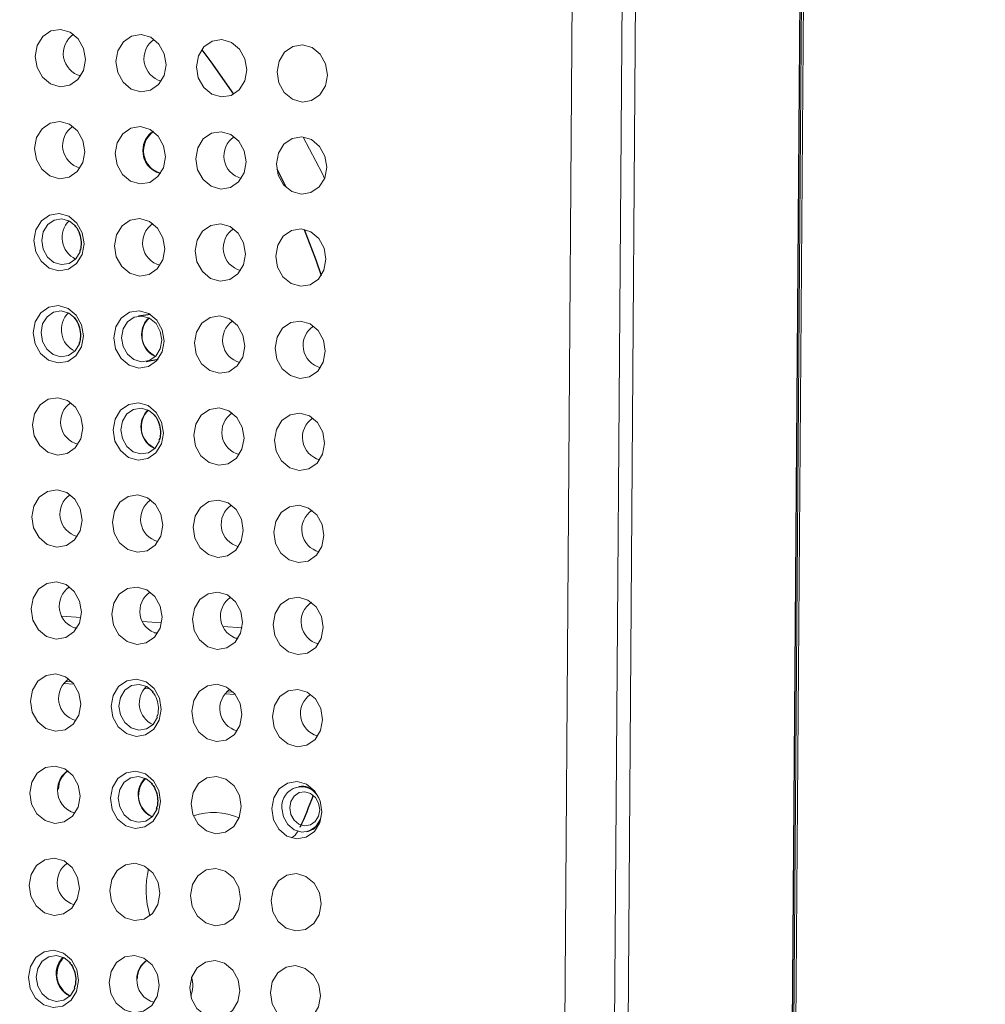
# Model space of a CAD drawing. Header units: millimetres. Extents: x -1472 to 1442, y -78 to 2620.
# Tile 83 of 102: x 741 to 783, y 927 to 969. Entities that reach past the tile are written whole.
import ezdxf

# ---------------------------------------------------------------- set-up
doc = ezdxf.new("R2010")
doc.units = ezdxf.units.MM

msp = doc.modelspace()

# ---------------------------------------------------------------- linework, layer by layer
at = {"color": 144, "linetype": 'Continuous', "lineweight": 18}
for p, q in [((778.202, 1418.07), (769.27, 208.404)), ((770.96, 449.989), (777.351, 1315.57)), ((761.045, 448.635), (767.436, 1314.216)), ((770.177, 1314.275), (763.785, 448.694)), ((766.546, 902.206), (767.809, 1073.319)), ((742.831, 943.285), (743.651, 943.233)), ((746.317, 943.063), (747.137, 943.01)), ((743.329, 942.798), (743.484, 942.788)), ((746.815, 942.575), (746.97, 942.566)), ((749.803, 942.84), (750.623, 942.788)), ((750.301, 942.353), (750.456, 942.343)), ((742.905, 940.384), (743.352, 940.355)), ((742.979, 940.466), (743.274, 940.447)), ((746.391, 940.161), (746.653, 940.145)), ((749.951, 940.021), (750.246, 940.002)), ((749.877, 939.939), (750.324, 939.911)), ((753.9, 934.298), (753.96, 934.308))]:
    msp.add_line(p, q, dxfattribs=at)
at = {"color": 7, "linetype": 'Continuous', "lineweight": 25}
for p, q in [((770.9, 449.965), (777.291, 1315.546)), ((752.119, 962.628), (752.504, 961.842)), ((746.656, 956.327), (746.139, 956.257)), ((746.475, 954.295), (746.986, 954.401))]:
    msp.add_line(p, q, dxfattribs=at)
at = {"color": 144, "linetype": 'Continuous', "lineweight": 18, "flags": 128}
for points in [[(743.848, 967.343), (743.762, 966.874), (743.524, 966.487), (743.169, 966.241), (742.753, 966.173), (742.339, 966.294), (741.988, 966.585), (741.756, 967.002), (741.677, 967.482), (741.763, 967.951), (742.001, 968.338), (742.356, 968.584), (742.772, 968.652), (743.186, 968.531), (743.537, 968.24), (743.769, 967.823), (743.848, 967.343)], [(747.334, 967.121), (747.248, 966.652), (747.01, 966.265), (746.655, 966.018), (746.239, 965.951), (745.825, 966.071), (745.474, 966.363), (745.242, 966.78), (745.163, 967.259), (745.249, 967.728), (745.487, 968.115), (745.841, 968.362), (746.258, 968.429), (746.672, 968.309), (747.023, 968.017), (747.255, 967.6), (747.334, 967.121)], [(750.82, 966.898), (750.734, 966.429), (750.496, 966.042), (750.141, 965.796), (749.725, 965.728), (749.311, 965.849), (748.96, 966.14), (748.728, 966.557), (748.649, 967.037), (748.735, 967.506), (748.973, 967.893), (749.327, 968.139), (749.744, 968.207), (750.158, 968.086), (750.509, 967.795), (750.741, 967.378), (750.82, 966.898)], [(754.306, 966.676), (754.22, 966.207), (753.982, 965.82), (753.627, 965.574), (753.211, 965.506), (752.797, 965.627), (752.446, 965.918), (752.214, 966.335), (752.135, 966.814), (752.221, 967.283), (752.459, 967.671), (752.813, 967.917), (753.23, 967.985), (753.644, 967.864), (753.995, 967.573), (754.227, 967.156), (754.306, 966.676)], [(743.819, 963.363), (743.733, 962.894), (743.494, 962.507), (743.14, 962.261), (742.724, 962.193), (742.309, 962.314), (741.959, 962.605), (741.727, 963.022), (741.648, 963.502), (741.734, 963.971), (741.972, 964.358), (742.326, 964.604), (742.742, 964.672), (743.157, 964.551), (743.507, 964.26), (743.74, 963.843), (743.819, 963.363)], [(747.305, 963.141), (747.219, 962.672), (746.98, 962.285), (746.626, 962.039), (746.21, 961.971), (745.795, 962.092), (745.445, 962.383), (745.213, 962.8), (745.133, 963.28), (745.22, 963.749), (745.458, 964.136), (745.812, 964.382), (746.228, 964.45), (746.643, 964.329), (746.993, 964.038), (747.226, 963.621), (747.305, 963.141)], [(750.791, 962.919), (750.705, 962.45), (750.466, 962.063), (750.112, 961.816), (749.696, 961.749), (749.281, 961.869), (748.931, 962.161), (748.699, 962.578), (748.619, 963.057), (748.706, 963.526), (748.944, 963.913), (749.298, 964.159), (749.714, 964.227), (750.129, 964.106), (750.479, 963.815), (750.712, 963.398), (750.791, 962.919)], [(754.277, 962.696), (754.191, 962.227), (753.952, 961.84), (753.598, 961.594), (753.182, 961.526), (752.767, 961.647), (752.417, 961.938), (752.185, 962.355), (752.105, 962.835), (752.192, 963.304), (752.43, 963.691), (752.784, 963.937), (753.2, 964.005), (753.615, 963.884), (753.965, 963.593), (754.198, 963.176), (754.277, 962.696)], [(753.264, 963.999), (754.076, 962.436), (754.185, 962.212)], [(743.789, 959.384), (743.703, 958.915), (743.465, 958.528), (743.111, 958.281), (742.695, 958.214), (742.28, 958.334), (741.93, 958.626), (741.697, 959.043), (741.618, 959.522), (741.704, 959.991), (741.943, 960.378), (742.297, 960.625), (742.713, 960.692), (743.128, 960.572), (743.478, 960.28), (743.71, 959.863), (743.789, 959.384)], [(743.433, 960.147), (743.163, 960.368), (742.831, 960.464), (742.499, 960.41), (742.216, 960.213), (742.025, 959.904), (741.956, 959.529), (742.02, 959.146), (742.205, 958.812), (742.485, 958.58), (742.817, 958.483), (743.149, 958.537), (743.433, 958.734), (743.623, 959.043), (743.625, 959.047)], [(747.275, 959.161), (747.189, 958.692), (746.951, 958.305), (746.597, 958.059), (746.181, 957.991), (745.766, 958.112), (745.416, 958.403), (745.183, 958.82), (745.104, 959.3), (745.19, 959.769), (745.429, 960.156), (745.783, 960.402), (746.199, 960.47), (746.614, 960.349), (746.964, 960.058), (747.196, 959.641), (747.275, 959.161)], [(750.761, 958.939), (750.675, 958.47), (750.437, 958.083), (750.083, 957.837), (749.667, 957.769), (749.252, 957.89), (748.902, 958.181), (748.669, 958.598), (748.59, 959.077), (748.676, 959.546), (748.915, 959.934), (749.269, 960.18), (749.685, 960.248), (750.1, 960.127), (750.45, 959.836), (750.682, 959.419), (750.761, 958.939)], [(754.247, 958.717), (754.161, 958.248), (753.923, 957.861), (753.569, 957.614), (753.153, 957.547), (752.738, 957.667), (752.388, 957.958), (752.155, 958.376), (752.076, 958.855), (752.162, 959.324), (752.4, 959.711), (752.755, 959.957), (753.171, 960.025), (753.586, 959.904), (753.936, 959.613), (754.168, 959.196), (754.247, 958.717)], [(743.76, 955.404), (743.674, 954.935), (743.436, 954.548), (743.081, 954.302), (742.665, 954.234), (742.25, 954.355), (741.9, 954.646), (741.668, 955.063), (741.589, 955.543), (741.675, 956.012), (741.913, 956.399), (742.267, 956.645), (742.683, 956.713), (743.098, 956.592), (743.448, 956.301), (743.681, 955.884), (743.76, 955.404)], [(743.404, 956.167), (743.134, 956.388), (742.802, 956.485), (742.469, 956.43), (742.186, 956.234), (741.996, 955.924), (741.927, 955.549), (741.99, 955.166), (742.176, 954.833), (742.456, 954.6), (742.787, 954.503), (743.12, 954.557), (743.403, 954.754), (743.594, 955.064), (743.61, 955.112)], [(747.246, 955.182), (747.16, 954.713), (746.921, 954.326), (746.567, 954.079), (746.151, 954.012), (745.736, 954.132), (745.386, 954.424), (745.154, 954.841), (745.075, 955.32), (745.161, 955.789), (745.399, 956.176), (745.753, 956.422), (746.169, 956.49), (746.584, 956.369), (746.934, 956.078), (747.167, 955.661), (747.246, 955.182)], [(747.149, 955.216), (747.085, 955.6), (746.9, 955.933), (746.62, 956.166), (746.288, 956.262), (745.955, 956.208), (745.672, 956.011), (745.482, 955.702), (745.413, 955.327), (745.476, 954.944), (745.662, 954.61), (745.942, 954.377), (746.273, 954.281), (746.606, 954.335), (746.889, 954.532), (747.08, 954.841), (747.149, 955.216)], [(750.732, 954.959), (750.646, 954.49), (750.407, 954.103), (750.053, 953.857), (749.637, 953.789), (749.222, 953.91), (748.872, 954.201), (748.64, 954.618), (748.561, 955.098), (748.647, 955.567), (748.885, 955.954), (749.239, 956.2), (749.655, 956.268), (750.07, 956.147), (750.42, 955.856), (750.653, 955.439), (750.732, 954.959)], [(754.218, 954.737), (754.132, 954.268), (753.893, 953.881), (753.539, 953.635), (753.123, 953.567), (752.708, 953.688), (752.358, 953.979), (752.126, 954.396), (752.047, 954.875), (752.133, 955.344), (752.371, 955.731), (752.725, 955.978), (753.141, 956.046), (753.556, 955.925), (753.906, 955.634), (754.139, 955.216), (754.218, 954.737)], [(743.731, 951.424), (743.644, 950.955), (743.406, 950.568), (743.052, 950.322), (742.636, 950.254), (742.221, 950.375), (741.871, 950.666), (741.638, 951.083), (741.559, 951.563), (741.645, 952.032), (741.884, 952.419), (742.238, 952.665), (742.654, 952.733), (743.069, 952.612), (743.419, 952.321), (743.651, 951.904), (743.731, 951.424)], [(747.217, 951.202), (747.13, 950.733), (746.892, 950.346), (746.538, 950.1), (746.122, 950.032), (745.707, 950.153), (745.357, 950.444), (745.124, 950.861), (745.045, 951.34), (745.131, 951.81), (745.37, 952.197), (745.724, 952.443), (746.14, 952.511), (746.555, 952.39), (746.905, 952.099), (747.137, 951.682), (747.217, 951.202)], [(746.86, 951.965), (746.59, 952.186), (746.259, 952.283), (745.926, 952.228), (745.643, 952.031), (745.452, 951.722), (745.384, 951.347), (745.447, 950.964), (745.633, 950.63), (745.913, 950.398), (746.244, 950.301), (746.577, 950.355), (746.86, 950.552), (747.05, 950.862), (747.052, 950.865)], [(750.703, 950.98), (750.616, 950.511), (750.378, 950.124), (750.024, 949.877), (749.608, 949.81), (749.193, 949.93), (748.843, 950.221), (748.61, 950.639), (748.531, 951.118), (748.617, 951.587), (748.856, 951.974), (749.21, 952.22), (749.626, 952.288), (750.041, 952.167), (750.391, 951.876), (750.623, 951.459), (750.703, 950.98)], [(754.188, 950.757), (754.102, 950.288), (753.864, 949.901), (753.51, 949.655), (753.094, 949.587), (752.679, 949.708), (752.329, 949.999), (752.096, 950.416), (752.017, 950.896), (752.103, 951.365), (752.342, 951.752), (752.696, 951.998), (753.112, 952.066), (753.527, 951.945), (753.877, 951.654), (754.109, 951.237), (754.188, 950.757)], [(743.701, 947.445), (743.615, 946.976), (743.377, 946.589), (743.023, 946.342), (742.606, 946.275), (742.192, 946.395), (741.841, 946.687), (741.609, 947.104), (741.53, 947.583), (741.616, 948.052), (741.854, 948.439), (742.209, 948.685), (742.625, 948.753), (743.039, 948.632), (743.39, 948.341), (743.622, 947.924), (743.701, 947.445)], [(747.187, 947.222), (747.101, 946.753), (746.863, 946.366), (746.509, 946.12), (746.092, 946.052), (745.678, 946.173), (745.327, 946.464), (745.095, 946.881), (745.016, 947.361), (745.102, 947.83), (745.34, 948.217), (745.695, 948.463), (746.111, 948.531), (746.525, 948.41), (746.876, 948.119), (747.108, 947.702), (747.187, 947.222)], [(750.673, 947), (750.587, 946.531), (750.349, 946.144), (749.995, 945.898), (749.578, 945.83), (749.164, 945.951), (748.813, 946.242), (748.581, 946.659), (748.502, 947.138), (748.588, 947.607), (748.826, 947.994), (749.181, 948.241), (749.597, 948.309), (750.011, 948.188), (750.362, 947.897), (750.594, 947.479), (750.673, 947)], [(754.159, 946.778), (754.073, 946.309), (753.835, 945.921), (753.48, 945.675), (753.064, 945.607), (752.65, 945.728), (752.299, 946.019), (752.067, 946.436), (751.988, 946.916), (752.074, 947.385), (752.312, 947.772), (752.667, 948.018), (753.083, 948.086), (753.497, 947.965), (753.848, 947.674), (754.08, 947.257), (754.159, 946.778)], [(743.672, 943.465), (743.586, 942.996), (743.347, 942.609), (742.993, 942.363), (742.577, 942.295), (742.162, 942.416), (741.812, 942.707), (741.58, 943.124), (741.501, 943.604), (741.587, 944.073), (741.825, 944.46), (742.179, 944.706), (742.595, 944.774), (743.01, 944.653), (743.36, 944.362), (743.593, 943.945), (743.672, 943.465)], [(747.158, 943.243), (747.072, 942.774), (746.833, 942.387), (746.479, 942.14), (746.063, 942.073), (745.648, 942.193), (745.298, 942.484), (745.066, 942.902), (744.987, 943.381), (745.073, 943.85), (745.311, 944.237), (745.665, 944.483), (746.081, 944.551), (746.496, 944.43), (746.846, 944.139), (747.079, 943.722), (747.158, 943.243)], [(750.644, 943.02), (750.558, 942.551), (750.319, 942.164), (749.965, 941.918), (749.549, 941.85), (749.134, 941.971), (748.784, 942.262), (748.552, 942.679), (748.473, 943.159), (748.559, 943.628), (748.797, 944.015), (749.151, 944.261), (749.567, 944.329), (749.982, 944.208), (750.332, 943.917), (750.565, 943.5), (750.644, 943.02)], [(754.13, 942.798), (754.044, 942.329), (753.805, 941.942), (753.451, 941.696), (753.035, 941.628), (752.62, 941.749), (752.27, 942.04), (752.038, 942.457), (751.959, 942.936), (752.045, 943.405), (752.283, 943.792), (752.637, 944.039), (753.053, 944.106), (753.468, 943.986), (753.818, 943.694), (754.051, 943.277), (754.13, 942.798)], [(743.642, 939.485), (743.556, 939.016), (743.318, 938.629), (742.964, 938.383), (742.548, 938.315), (742.133, 938.436), (741.783, 938.727), (741.55, 939.144), (741.471, 939.624), (741.557, 940.093), (741.796, 940.48), (742.15, 940.726), (742.566, 940.794), (742.981, 940.673), (743.331, 940.382), (743.563, 939.965), (743.642, 939.485)], [(747.128, 939.263), (747.042, 938.794), (746.804, 938.407), (746.45, 938.161), (746.034, 938.093), (745.619, 938.214), (745.269, 938.505), (745.036, 938.922), (744.957, 939.401), (745.043, 939.87), (745.282, 940.258), (745.636, 940.504), (746.052, 940.572), (746.467, 940.451), (746.817, 940.16), (747.049, 939.742), (747.128, 939.263)], [(746.772, 940.026), (746.502, 940.247), (746.171, 940.343), (745.838, 940.289), (745.555, 940.092), (745.364, 939.783), (745.295, 939.408), (745.359, 939.025), (745.544, 938.691), (745.824, 938.459), (746.156, 938.362), (746.489, 938.416), (746.772, 938.613), (746.962, 938.923), (746.964, 938.926)], [(750.614, 939.041), (750.528, 938.572), (750.29, 938.184), (749.936, 937.938), (749.52, 937.87), (749.105, 937.991), (748.755, 938.282), (748.522, 938.7), (748.443, 939.179), (748.529, 939.648), (748.768, 940.035), (749.122, 940.281), (749.538, 940.349), (749.953, 940.228), (750.303, 939.937), (750.535, 939.52), (750.614, 939.041)], [(754.1, 938.818), (754.014, 938.349), (753.776, 937.962), (753.422, 937.716), (753.006, 937.648), (752.591, 937.769), (752.241, 938.06), (752.008, 938.477), (751.929, 938.957), (752.015, 939.426), (752.254, 939.813), (752.608, 940.059), (753.024, 940.127), (753.439, 940.006), (753.789, 939.715), (754.021, 939.298), (754.1, 938.818)], [(743.613, 935.506), (743.527, 935.037), (743.289, 934.65), (742.934, 934.403), (742.518, 934.336), (742.104, 934.456), (741.753, 934.747), (741.521, 935.165), (741.442, 935.644), (741.528, 936.113), (741.766, 936.5), (742.12, 936.746), (742.537, 936.814), (742.951, 936.693), (743.302, 936.402), (743.534, 935.985), (743.613, 935.506)], [(747.099, 935.283), (747.013, 934.814), (746.775, 934.427), (746.42, 934.181), (746.004, 934.113), (745.589, 934.234), (745.239, 934.525), (745.007, 934.942), (744.928, 935.422), (745.014, 935.891), (745.252, 936.278), (745.606, 936.524), (746.023, 936.592), (746.437, 936.471), (746.787, 936.18), (747.02, 935.763), (747.099, 935.283)], [(746.743, 936.046), (746.473, 936.267), (746.141, 936.364), (745.809, 936.31), (745.525, 936.113), (745.335, 935.803), (745.266, 935.428), (745.329, 935.045), (745.515, 934.712), (745.795, 934.479), (746.127, 934.382), (746.459, 934.437), (746.742, 934.633), (746.933, 934.943), (746.95, 934.991)], [(750.585, 935.061), (750.499, 934.592), (750.261, 934.205), (749.906, 933.959), (749.49, 933.891), (749.075, 934.012), (748.725, 934.303), (748.493, 934.72), (748.414, 935.199), (748.5, 935.668), (748.738, 936.055), (749.092, 936.302), (749.509, 936.369), (749.923, 936.249), (750.273, 935.957), (750.506, 935.54), (750.585, 935.061)], [(754.071, 934.838), (753.985, 934.369), (753.747, 933.982), (753.392, 933.736), (752.976, 933.668), (752.561, 933.789), (752.211, 934.08), (751.979, 934.497), (751.9, 934.977), (751.986, 935.446), (752.224, 935.833), (752.578, 936.079), (752.994, 936.147), (753.409, 936.026), (753.759, 935.735), (753.992, 935.318), (754.071, 934.838)], [(753.975, 934.925), (753.928, 935.211), (753.79, 935.459), (753.581, 935.633), (753.334, 935.705), (753.086, 935.664), (752.875, 935.518), (752.733, 935.287), (752.682, 935.008), (752.729, 934.722), (752.867, 934.474), (753.076, 934.3), (753.323, 934.228), (753.571, 934.269), (753.782, 934.415), (753.924, 934.646), (753.975, 934.925)], [(754.071, 934.828), (754.004, 934.517), (753.814, 934.209), (753.532, 934.013), (753.201, 933.959), (752.871, 934.055), (752.592, 934.287), (752.407, 934.619), (752.344, 935.001)], [(743.584, 931.526), (743.497, 931.057), (743.259, 930.67), (742.905, 930.424), (742.489, 930.356), (742.074, 930.477), (741.724, 930.768), (741.492, 931.185), (741.412, 931.664), (741.499, 932.133), (741.737, 932.521), (742.091, 932.767), (742.507, 932.835), (742.922, 932.714), (743.272, 932.423), (743.504, 932.005), (743.584, 931.526)], [(747.07, 931.304), (746.983, 930.835), (746.745, 930.447), (746.391, 930.201), (745.975, 930.133), (745.56, 930.254), (745.21, 930.545), (744.978, 930.963), (744.898, 931.442), (744.985, 931.911), (745.223, 932.298), (745.577, 932.544), (745.993, 932.612), (746.408, 932.491), (746.758, 932.2), (746.99, 931.783), (747.07, 931.304)], [(750.556, 931.081), (750.469, 930.612), (750.231, 930.225), (749.877, 929.979), (749.461, 929.911), (749.046, 930.032), (748.696, 930.323), (748.464, 930.74), (748.384, 931.22), (748.471, 931.689), (748.709, 932.076), (749.063, 932.322), (749.479, 932.39), (749.894, 932.269), (750.244, 931.978), (750.476, 931.561), (750.556, 931.081)], [(754.042, 930.859), (753.955, 930.39), (753.717, 930.003), (753.363, 929.757), (752.947, 929.689), (752.532, 929.81), (752.182, 930.101), (751.949, 930.518), (751.87, 930.997), (751.957, 931.466), (752.195, 931.853), (752.549, 932.1), (752.965, 932.167), (753.38, 932.047), (753.73, 931.755), (753.962, 931.338), (754.042, 930.859)], [(743.554, 927.546), (743.468, 927.077), (743.23, 926.69), (742.876, 926.444), (742.459, 926.376), (742.045, 926.497), (741.695, 926.788), (741.462, 927.205), (741.383, 927.685), (741.469, 928.154), (741.707, 928.541), (742.062, 928.787), (742.478, 928.855), (742.893, 928.734), (743.243, 928.443), (743.475, 928.026), (743.554, 927.546)], [(743.198, 928.309), (742.928, 928.53), (742.596, 928.627), (742.264, 928.573), (741.981, 928.376), (741.79, 928.066), (741.721, 927.691), (741.785, 927.308), (741.97, 926.975), (742.25, 926.742), (742.582, 926.645), (742.914, 926.7), (743.198, 926.896), (743.388, 927.206), (743.389, 927.21)], [(747.04, 927.324), (746.954, 926.855), (746.716, 926.468), (746.362, 926.222), (745.945, 926.154), (745.531, 926.275), (745.181, 926.566), (744.948, 926.983), (744.869, 927.462), (744.955, 927.931), (745.193, 928.318), (745.548, 928.565), (745.964, 928.632), (746.379, 928.512), (746.729, 928.221), (746.961, 927.803), (747.04, 927.324)], [(750.526, 927.101), (750.44, 926.632), (750.202, 926.245), (749.848, 925.999), (749.431, 925.931), (749.017, 926.052), (748.666, 926.343), (748.434, 926.76), (748.355, 927.24), (748.441, 927.709), (748.679, 928.096), (749.034, 928.342), (749.45, 928.41), (749.864, 928.289), (750.215, 927.998), (750.447, 927.581), (750.526, 927.101)], [(754.012, 926.879), (753.926, 926.41), (753.688, 926.023), (753.334, 925.777), (752.917, 925.709), (752.503, 925.83), (752.152, 926.121), (751.92, 926.538), (751.841, 927.018), (751.927, 927.487), (752.165, 927.874), (752.52, 928.12), (752.936, 928.188), (753.35, 928.067), (753.701, 927.776), (753.933, 927.359), (754.012, 926.879)]]:
    msp.add_lwpolyline(points, dxfattribs=at)
at = {"color": 7, "linetype": 'Continuous', "lineweight": 25, "flags": 128}
for points in [[(748.875, 967.771), (749.273, 967.245), (750.25, 965.848)], [(753.309, 960.006), (753.807, 958.691), (754.041, 958.011)]]:
    msp.add_lwpolyline(points, dxfattribs=at)
at = {"color": 144, "linetype": 'Continuous', "lineweight": 18}
for centre, radius, start, end in [((743.892, 967.606), 1.001, 123.9253, 255.4942), ((747.378, 967.383), 1.001, 123.9238, 255.4956), ((743.862, 963.626), 1.001, 123.9271, 255.4924), ((747.257, 963.455), 0.922, 121.2596, 181.6657), ((750.834, 963.181), 1.001, 123.9246, 255.4949), ((747.316, 963.378), 0.982, 177.0806, 256.6927), ((743.857, 959.65), 1.021, 134.4706, 244.9489), ((747.319, 959.424), 1.001, 123.9236, 255.4958), ((750.805, 959.201), 1.001, 123.9256, 255.4939), ((743.827, 955.671), 1.021, 134.4716, 244.9479), ((747.223, 955.488), 0.946, 132.6442, 181.2011), ((747.313, 955.448), 1.021, 134.4728, 244.9467), ((750.776, 955.222), 1.001, 123.9258, 255.4937), ((754.259, 954.999), 1, 123.817, 255.6024), ((747.281, 955.427), 1.005, 177.6401, 245.7439), ((743.774, 951.687), 1.001, 123.9228, 255.4967), ((747.194, 951.509), 0.946, 132.6438, 181.2011), ((747.284, 951.469), 1.021, 134.4658, 244.9537), ((750.746, 951.242), 1.001, 123.928, 255.4915), ((747.252, 951.448), 1.005, 177.6401, 245.7443), ((754.232, 951.02), 1.001, 123.9275, 255.492), ((743.745, 947.707), 1.001, 123.9247, 255.4948), ((747.231, 947.485), 1.001, 123.9281, 255.4914), ((750.717, 947.262), 1.001, 123.9271, 255.4924), ((754.203, 947.04), 1.001, 123.9201, 255.4994), ((743.715, 943.727), 1.001, 123.9205, 255.499), ((747.201, 943.505), 1.001, 123.9247, 255.4948), ((750.687, 943.283), 1.001, 123.923, 255.4965), ((754.173, 943.06), 1.001, 123.9204, 255.4991), ((743.686, 939.748), 1.001, 123.9212, 255.4983), ((747.196, 939.529), 1.021, 134.4689, 244.4488), ((750.658, 939.303), 1.001, 123.9221, 255.4974), ((754.141, 939.08), 1, 124.0466, 254.769), ((743.565, 935.819), 0.922, 121.2599, 181.6657), ((747.076, 935.59), 0.946, 132.6406, 181.2013), ((747.167, 935.55), 1.021, 134.4689, 244.4488), ((743.624, 935.743), 0.982, 177.0806, 256.6925), ((753.181, 935.074), 0.841, 23.7152, 184.9705), ((747.135, 935.529), 1.005, 177.64, 245.7474), ((749.386, 932.08), 2.723, 66.0818, 108.6494), ((752.172, 934.562), 1.037, 304.4883, 326.3625), ((743.629, 931.788), 1.002, 124.1976, 254.3328), ((750.448, 931.476), 3.975, 166.8703, 196.5099), ((743.531, 927.853), 0.946, 132.6433, 181.2012), ((746.992, 927.638), 0.922, 121.2585, 181.6658), ((747.015, 927.642), 0.917, 122.2933, 180.8183), ((743.59, 927.792), 1.005, 177.6401, 245.7448), ((747.051, 927.561), 0.982, 177.0805, 256.6938), ((747.147, 927.329), 1.338, 339.6966, 15.7854)]:
    msp.add_arc(centre, radius, start, end, dxfattribs=at)
at = {"color": 7, "linetype": 'Continuous', "lineweight": 25}
for centre, radius, start, end in [((747.348, 963.404), 1.001, 123.9252, 255.4943), ((743.588, 935.823), 0.917, 122.3001, 180.8181), ((725.384, 946.345), 30.305, 336.3055, 339.1326), ((743.622, 927.813), 1.021, 134.4689, 244.9505)]:
    msp.add_arc(centre, radius, start, end, dxfattribs=at)
for points, knots in [([(565.814, 614.81), (564.679, 612.233), (562.521, 607.334), (559.932, 600.059), (557.902, 593.413), (556.354, 587.43), (555.19, 582.16), (554.333, 577.637), (553.735, 573.996), (553.327, 571.195), (553.054, 569.135), (552.874, 567.67), (552.748, 566.58), (552.645, 565.649), (552.533, 564.593), (552.411, 563.377), (552.211, 561.217), (551.945, 557.858), (551.682, 553.253), (551.509, 547.988), (551.465, 542.173), (551.592, 535.849), (552.002, 527.212), (552.948, 516.292), (554.746, 502.991), (557.237, 489.266), (560.429, 475.134), (564.329, 460.615), (568.929, 445.761), (573.87, 431.625), (578.837, 418.709), (583.487, 407.476), (587.912, 397.414), (592.022, 388.527), (595.739, 380.815), (598.66, 374.96), (600.75, 370.866), (602.007, 368.434), (603.003, 366.524), (604.025, 364.579), (605.355, 362.072), (607.091, 358.84), (609.244, 354.894), (611.837, 350.228), (614.915, 344.804), (618.507, 338.623), (622.624, 331.725), (627.121, 324.402), (631.838, 316.941), (636.623, 309.587), (641.446, 302.377), (648.464, 292.164), (657.756, 279.224), (669.444, 263.896), (679.153, 251.88), (686.599, 243.045), (691.553, 237.314), (695.969, 232.322), (699.802, 228.075), (703.299, 224.266), (706.54, 220.794), (709.796, 217.361), (713.195, 213.833), (717.054, 209.901), (722.044, 204.921), (728.318, 198.835), (736.036, 191.63), (744.655, 183.937), (754.124, 175.916), (764.39, 167.728), (775.522, 159.454), (787.51, 151.26), (800.342, 143.333), (814.007, 135.901), (826.978, 129.919), (838.865, 125.384), (849.278, 122.151), (859.512, 119.731), (869.535, 118.142), (878.81, 117.44), (887.329, 117.482), (895.107, 118.119), (902.672, 119.355), (909.995, 121.185), (917.047, 123.596), (924.119, 126.709), (930.94, 130.471), (937.297, 134.73), (942.763, 139.01), (947.422, 143.151), (951.349, 147.024), (954.717, 150.639), (957.849, 154.255), (961.028, 158.196), (964.406, 162.715), (968.124, 168.102), (972.152, 174.484), (976.456, 181.996), (980.871, 190.522), (985.357, 200.152), (989.51, 210.094), (993.327, 220.18), (996.73, 230.019), (999.916, 240.078), (1002.834, 250.105), (1006.011, 261.928), (1009.295, 275.42), (1012.556, 290.412), (1015.369, 304.769), (1017.513, 316.827), (1019.137, 326.667), (1020.349, 334.41), (1021.441, 341.754), (1022.403, 348.547), (1023.211, 354.501), (1023.858, 359.444), (1024.352, 363.334), (1024.745, 366.498), (1025.067, 369.134), (1025.36, 371.578), (1025.639, 373.938), (1025.918, 376.346), (1026.2, 378.807), (1026.486, 381.355), (1026.874, 384.867), (1027.375, 389.523), (1027.991, 395.475), (1028.728, 402.9), (1029.581, 411.984), (1030.536, 422.927), (1031.513, 435.071), (1032.421, 447.449), (1033.256, 459.942), (1034.016, 472.425), (1034.749, 485.781), (1035.445, 500.035), (1036.089, 515.113), (1036.674, 531.027), (1037.191, 547.79), (1037.634, 565.514), (1038.014, 584.367), (1038.3, 604.355), (1038.485, 625.519), (1038.559, 647.765), (1038.513, 671.111), (1038.34, 695.575), (1038.038, 720.65), (1037.611, 746.306), (1037.061, 772.508), (1036.377, 799.739), (1035.556, 828.002), (1034.594, 857.296), (1033.49, 887.618), (1032.248, 918.888), (1030.882, 950.729), (1029.419, 982.722), (1027.728, 1017.753), (1025.798, 1055.683), (1023.623, 1096.396), (1021.296, 1138.31), (1018.832, 1181.3), (1016.248, 1225.237), (1013.675, 1268.214), (1011.137, 1310.172), (1008.654, 1351.06), (1006.287, 1390.108), (1004.048, 1427.323), (1001.944, 1462.72), (999.939, 1497.046), (998.042, 1530.284), (996.251, 1562.548), (994.574, 1593.822), (993.016, 1624.091), (991.587, 1653.22), (990.289, 1681.213), (989.123, 1708.074), (988.088, 1733.813), (987.184, 1758.443), (986.395, 1782.324), (985.727, 1805.439), (985.18, 1827.775), (984.761, 1848.971), (984.464, 1869.098), (984.279, 1888.519), (984.195, 1910.837), (984.302, 1936.366), (984.749, 1965.028), (985.584, 1993.437), (986.556, 2014.534), (987.376, 2028.423), (987.819, 2035.286), (988.298, 2042.09), (988.814, 2048.829), (989.356, 2055.348), (989.897, 2061.381), (990.411, 2066.717), (990.875, 2071.255), (991.278, 2075.016), (991.57, 2077.624), (991.765, 2079.322), (991.92, 2080.656), (992.151, 2082.617), (992.514, 2085.605), (993.154, 2090.643), (994.094, 2097.525), (995.386, 2106.012), (996.919, 2114.92), (998.73, 2124.086), (1000.798, 2133.083), (1003.055, 2141.481), (1005.408, 2148.998), (1007.821, 2155.664), (1010.277, 2161.566), (1012.961, 2167.21), (1015.915, 2172.601), (1019.185, 2177.673), (1021.973, 2181.482), (1023.712, 2183.452), (1024.317, 2184.137)], [0, 0, 0, 0, 0.003436, 0.006534, 0.0093, 0.01174, 0.013858, 0.015655, 0.017132, 0.018161, 0.018945, 0.019543, 0.019872, 0.020222, 0.020634, 0.021109, 0.021647, 0.023162, 0.025027, 0.026991, 0.029239, 0.031704, 0.034214, 0.039066, 0.04407, 0.049232, 0.05456, 0.060056, 0.065723, 0.07153, 0.076326, 0.080705, 0.084657, 0.088171, 0.091239, 0.093857, 0.095198, 0.096173, 0.096795, 0.097509, 0.098533, 0.09984, 0.101447, 0.103355, 0.105564, 0.108129, 0.111008, 0.114157, 0.117314, 0.120436, 0.123521, 0.126568, 0.133647, 0.140489, 0.147081, 0.150074, 0.152773, 0.155132, 0.157157, 0.158851, 0.160626, 0.162201, 0.163877, 0.165829, 0.168052, 0.171362, 0.175109, 0.17926, 0.183624, 0.188278, 0.193193, 0.198339, 0.203682, 0.209192, 0.214839, 0.218834, 0.222696, 0.226413, 0.230001, 0.233474, 0.236293, 0.239056, 0.241771, 0.244446, 0.247089, 0.249702, 0.252676, 0.255397, 0.257868, 0.260089, 0.262056, 0.263761, 0.265367, 0.267166, 0.269172, 0.271396, 0.274162, 0.277237, 0.280648, 0.284422, 0.288588, 0.292159, 0.295941, 0.299707, 0.303427, 0.307091, 0.312775, 0.318246, 0.323461, 0.328383, 0.331309, 0.334098, 0.336741, 0.339227, 0.341414, 0.343147, 0.344542, 0.345594, 0.346546, 0.347373, 0.348217, 0.349079, 0.349957, 0.350857, 0.351811, 0.353723, 0.355847, 0.358189, 0.361674, 0.365572, 0.369895, 0.374658, 0.378797, 0.383236, 0.387983, 0.393048, 0.398439, 0.404059, 0.410011, 0.416301, 0.422939, 0.430063, 0.437563, 0.445446, 0.453717, 0.462384, 0.47145, 0.48037, 0.489651, 0.499297, 0.509308, 0.519685, 0.530426, 0.541529, 0.552912, 0.564258, 0.575522, 0.590131, 0.604557, 0.618776, 0.634659, 0.650223, 0.665445, 0.680304, 0.694781, 0.708862, 0.721762, 0.734288, 0.746434, 0.758193, 0.769562, 0.780671, 0.791377, 0.801678, 0.811577, 0.821076, 0.830178, 0.838889, 0.847213, 0.855526, 0.86343, 0.870934, 0.878047, 0.884824, 0.891591, 0.901804, 0.912032, 0.922202, 0.932234, 0.934725, 0.9372, 0.939659, 0.942099, 0.94452, 0.946755, 0.948684, 0.950358, 0.951733, 0.952818, 0.953231, 0.953605, 0.954291, 0.955398, 0.956914, 0.959883, 0.963077, 0.966469, 0.970036, 0.973705, 0.977151, 0.980351, 0.983339, 0.986146, 0.988816, 0.99202, 0.995214, 0.998336, 1, 1, 1, 1]), ([(743.391, 960.155), (743.399, 960.148), (743.493, 960.067), (743.602, 959.824), (743.66, 959.566), (743.662, 959.428), (743.662, 959.407)], [0, 0, 0, 0, 0.039263, 0.496892, 0.921711, 1, 1, 1, 1]), ([(743.662, 959.407), (743.659, 959.318), (743.655, 959.193), (743.606, 959.089), (743.592, 959.058)], [0, 0, 0, 0, 0.705739, 1, 1, 1, 1]), ([(743.362, 956.175), (743.369, 956.168), (743.463, 956.087), (743.573, 955.845), (743.631, 955.586), (743.632, 955.448), (743.633, 955.427)], [0, 0, 0, 0, 0.039263, 0.496892, 0.921711, 1, 1, 1, 1]), ([(743.633, 955.427), (743.63, 955.338), (743.626, 955.213), (743.577, 955.109), (743.562, 955.079)], [0, 0, 0, 0, 0.705739, 1, 1, 1, 1]), ([(746.819, 951.973), (746.826, 951.966), (746.92, 951.885), (747.03, 951.642), (747.088, 951.384), (747.089, 951.246), (747.089, 951.225)], [0, 0, 0, 0, 0.039263, 0.496892, 0.921711, 1, 1, 1, 1]), ([(747.089, 951.225), (747.086, 951.136), (747.083, 951.011), (747.033, 950.907), (747.019, 950.877)], [0, 0, 0, 0, 0.705739, 1, 1, 1, 1]), ([(746.701, 936.054), (746.708, 936.048), (746.802, 935.967), (746.912, 935.724), (746.97, 935.465), (746.971, 935.327), (746.972, 935.306)], [0, 0, 0, 0, 0.039263, 0.496892, 0.921711, 1, 1, 1, 1]), ([(753.857, 935.587), (753.785, 935.664), (753.629, 935.833), (753.338, 935.947), (753.15, 935.922), (753.078, 935.912)], [0, 0, 0, 0, 0.346363, 0.753115, 1, 1, 1, 1]), ([(746.972, 935.306), (746.969, 935.218), (746.965, 935.092), (746.916, 934.988), (746.901, 934.958)], [0, 0, 0, 0, 0.705739, 1, 1, 1, 1]), ([(753.412, 933.984), (753.502, 934.011), (753.697, 934.07), (753.91, 934.268), (753.982, 934.442), (754.009, 934.51)], [0, 0, 0, 0, 0.34339, 0.742759, 1, 1, 1, 1]), ([(743.156, 928.317), (743.164, 928.311), (743.258, 928.23), (743.367, 927.987), (743.425, 927.728), (743.427, 927.59), (743.427, 927.569)], [0, 0, 0, 0, 0.039263, 0.496892, 0.921711, 1, 1, 1, 1]), ([(743.427, 927.569), (743.424, 927.481), (743.42, 927.355), (743.371, 927.251), (743.357, 927.221)], [0, 0, 0, 0, 0.705739, 1, 1, 1, 1])]:
    msp.add_open_spline(points, degree=3, knots=knots, dxfattribs=at)
at = {"color": 144, "linetype": 'Continuous', "lineweight": 18}
for points, knots in [([(746.73, 940.034), (746.738, 940.027), (746.832, 939.946), (746.941, 939.703), (747, 939.445), (747.001, 939.307), (747.001, 939.286)], [0, 0, 0, 0, 0.039263, 0.496892, 0.921711, 1, 1, 1, 1]), ([(747.001, 939.286), (746.998, 939.197), (746.995, 939.072), (746.945, 938.968), (746.931, 938.937)], [0, 0, 0, 0, 0.705739, 1, 1, 1, 1])]:
    msp.add_open_spline(points, degree=3, knots=knots, dxfattribs=at)

doc.saveas('drawing.dxf')
